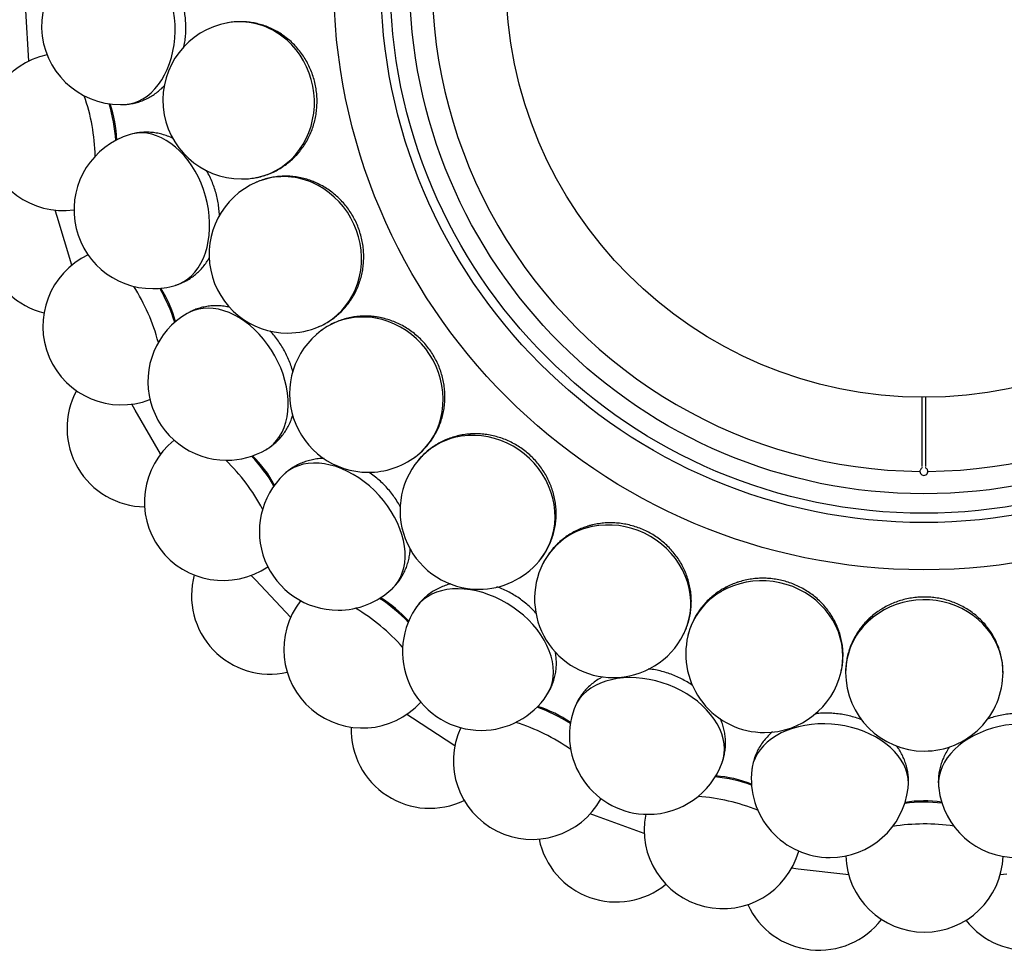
# Model space of a CAD drawing. Extents: x 0 to 297, y 0 to 420.
# Tile 3 of 24: x 48 to 98, y 76 to 123. Entities that reach past the tile are written whole.
import ezdxf

# ---------------------------------------------------------------- set-up
doc = ezdxf.new("R2010")
doc.units = 0
doc.linetypes.add('SLD-SOLIDO', pattern=[0])
doc.layers.get('0').update_dxf_attribs({"linetype": 'CONTINUOUS'})

msp = doc.modelspace()

# ---------------------------------------------------------------- linework, layer by layer
at = {"color": 1, "linetype": 'SLD-SOLIDO'}
for p, q in [((48.301, 120.936), (48.152, 123.512)), ((49.743, 113.03), (49.645, 113.358)), ((50.482, 110.557), (49.743, 113.03)), ((53.708, 103.197), (53.537, 103.494)), ((54.997, 100.962), (53.708, 103.197)), ((59.834, 94.544), (59.6, 94.793)), ((61.604, 92.666), (59.834, 94.544)), ((67.791, 87.537), (67.505, 87.725)), ((69.946, 86.118), (67.791, 87.537)), ((77.149, 82.553), (76.827, 82.671)), ((79.573, 81.669), (77.149, 82.553)), ((87.404, 79.862), (87.064, 79.902)), ((89.966, 79.561), (87.404, 79.862)), ((98.003, 79.609), (97.663, 79.569))]:
    msp.add_line(p, q, dxfattribs=at)
at = {"color": 7, "linetype": 'SLD-SOLIDO'}
for p, q in [((58.412, 122.88), (58.396, 122.877)), ((61.485, 122.04), (61.294, 122.191)), ((59.872, 114.781), (59.857, 114.774)), ((63.056, 114.672), (62.835, 114.776)), ((66.284, 107.865), (66.045, 107.915)), ((63.161, 107.237), (63.148, 107.227)), ((93.688, 103.843), (93.688, 100.332)), ((93.888, 100.332), (93.888, 103.843)), ((70.994, 101.986), (70.75, 101.98)), ((68.1, 100.654), (68.09, 100.642)), ((76.934, 97.352), (76.698, 97.29)), ((74.425, 95.389), (74.418, 95.374)), ((83.781, 94.213), (83.566, 94.097)), ((84.341, 94.445), (84.292, 94.428)), ((91.169, 92.737), (90.986, 92.575)), ((81.793, 91.724), (81.789, 91.708)), ((89.808, 89.857), (89.808, 89.84))]:
    msp.add_line(p, q, dxfattribs=at)
at = {"color": 1, "linetype": 'SLD-SOLIDO', "flags": 128}
for points in [[(53.179, 118.728), (53.413, 118.756), (53.647, 118.813), (53.876, 118.9), (54.098, 119.014), (54.312, 119.157), (54.515, 119.325), (54.707, 119.519), (54.886, 119.736), (55.051, 119.975), (55.2, 120.235), (55.332, 120.513), (55.447, 120.808), (55.543, 121.117), (55.62, 121.437), (55.678, 121.767), (55.715, 122.105), (55.731, 122.446), (55.727, 122.79), (55.703, 123.133), (55.658, 123.473), (55.593, 123.808), (55.508, 124.135), (55.404, 124.451), (55.283, 124.754), (55.144, 125.042), (54.988, 125.314), (54.818, 125.565), (54.634, 125.796), (54.437, 126.004), (54.229, 126.188), (54.012, 126.346), (53.787, 126.478), (53.556, 126.581), (53.32, 126.656), (53.081, 126.702), (52.842, 126.718), (52.718, 126.715)], [(59.806, 115.002), (59.955, 115.032), (60.261, 115.115), (60.56, 115.227), (60.848, 115.367), (61.122, 115.533), (61.382, 115.724), (61.625, 115.939), (61.85, 116.176), (62.054, 116.434), (62.236, 116.71), (62.396, 117.003), (62.53, 117.31), (62.64, 117.629), (62.723, 117.958), (62.78, 118.294), (62.81, 118.635), (62.812, 118.978), (62.786, 119.321), (62.734, 119.661), (62.654, 119.996), (62.549, 120.323), (62.417, 120.64), (62.262, 120.944), (62.083, 121.233), (61.882, 121.506), (61.66, 121.759), (61.42, 121.992), (61.162, 122.201)], [(55.738, 109.534), (55.959, 109.615), (56.173, 109.725), (56.376, 109.862), (56.566, 110.025), (56.741, 110.212), (56.9, 110.423), (57.043, 110.656), (57.167, 110.909), (57.271, 111.18), (57.357, 111.467), (57.421, 111.768), (57.465, 112.081), (57.487, 112.404), (57.488, 112.733), (57.468, 113.068), (57.426, 113.404), (57.364, 113.741), (57.28, 114.074), (57.177, 114.403), (57.055, 114.723), (56.915, 115.034), (56.757, 115.332), (56.583, 115.616), (56.395, 115.883), (56.193, 116.131), (55.979, 116.359), (55.755, 116.565), (55.523, 116.747), (55.284, 116.905), (55.039, 117.035), (54.791, 117.139), (54.542, 117.215), (54.293, 117.262), (54.046, 117.281), (53.804, 117.27), (53.567, 117.231), (53.448, 117.2)], [(63.045, 107.437), (63.183, 107.5), (63.462, 107.652), (63.727, 107.83), (63.975, 108.032), (64.204, 108.257), (64.413, 108.503), (64.6, 108.768), (64.763, 109.051), (64.903, 109.348), (65.016, 109.659), (65.104, 109.981), (65.164, 110.311), (65.197, 110.647), (65.202, 110.986), (65.18, 111.326), (65.13, 111.665), (65.053, 111.999), (64.949, 112.327), (64.819, 112.646), (64.665, 112.953), (64.487, 113.247), (64.286, 113.525), (64.065, 113.785), (63.824, 114.025), (63.565, 114.244), (63.291, 114.439), (63.004, 114.61), (62.705, 114.755)], [(60.347, 101.178), (60.544, 101.308), (60.727, 101.464), (60.893, 101.644), (61.04, 101.847), (61.168, 102.069), (61.274, 102.311), (61.359, 102.571), (61.421, 102.845), (61.461, 103.133), (61.477, 103.432), (61.471, 103.74), (61.441, 104.055), (61.388, 104.374), (61.313, 104.695), (61.216, 105.016), (61.098, 105.334), (60.96, 105.646), (60.802, 105.952), (60.626, 106.247), (60.433, 106.531), (60.224, 106.801), (60.002, 107.055), (59.768, 107.291), (59.523, 107.507), (59.269, 107.703), (59.009, 107.875), (58.743, 108.024), (58.475, 108.147), (58.206, 108.245), (57.938, 108.316), (57.673, 108.36), (57.413, 108.376), (57.16, 108.365), (56.915, 108.326), (56.682, 108.26), (56.46, 108.167), (56.351, 108.109)], [(67.942, 100.822), (68.061, 100.916), (68.298, 101.128), (68.515, 101.362), (68.709, 101.616), (68.88, 101.888), (69.027, 102.175), (69.147, 102.476), (69.241, 102.789), (69.308, 103.111), (69.347, 103.44), (69.358, 103.773), (69.341, 104.108), (69.295, 104.442), (69.222, 104.773), (69.122, 105.099), (68.995, 105.417), (68.843, 105.725), (68.667, 106.02), (68.467, 106.3), (68.246, 106.564), (68.005, 106.809), (67.745, 107.033), (67.47, 107.235), (67.18, 107.413), (66.878, 107.566), (66.566, 107.693), (66.247, 107.793), (65.923, 107.865)], [(74.232, 95.516), (74.327, 95.634), (74.508, 95.895), (74.665, 96.173), (74.795, 96.465), (74.899, 96.769), (74.975, 97.082), (75.023, 97.403), (75.043, 97.729), (75.034, 98.058), (74.996, 98.387), (74.93, 98.713), (74.835, 99.035), (74.714, 99.35), (74.567, 99.656), (74.394, 99.949), (74.197, 100.23), (73.978, 100.494), (73.738, 100.74), (73.48, 100.967), (73.204, 101.172), (72.912, 101.355), (72.608, 101.513), (72.294, 101.646), (71.971, 101.753), (71.642, 101.832), (71.309, 101.884), (70.975, 101.908), (70.643, 101.903)], [(66.76, 94.111), (66.921, 94.282), (67.064, 94.477), (67.184, 94.69), (67.28, 94.921), (67.353, 95.167), (67.4, 95.427), (67.423, 95.699), (67.42, 95.98), (67.392, 96.269), (67.34, 96.564), (67.262, 96.862), (67.161, 97.162), (67.036, 97.46), (66.889, 97.755), (66.721, 98.045), (66.532, 98.327), (66.325, 98.599), (66.101, 98.86), (65.862, 99.107), (65.609, 99.339), (65.344, 99.553), (65.069, 99.749), (64.786, 99.925), (64.498, 100.079), (64.206, 100.21), (63.913, 100.318), (63.621, 100.402), (63.331, 100.46), (63.047, 100.493), (62.769, 100.5), (62.501, 100.482), (62.245, 100.438), (62.001, 100.368), (61.772, 100.274), (61.56, 100.156), (61.366, 100.014), (61.274, 99.933)], [(81.576, 91.803), (81.641, 91.94), (81.757, 92.236), (81.846, 92.542), (81.906, 92.856), (81.937, 93.176), (81.938, 93.498), (81.911, 93.822), (81.855, 94.143), (81.77, 94.461), (81.657, 94.772), (81.518, 95.075), (81.352, 95.366), (81.161, 95.645), (80.947, 95.908), (80.711, 96.154), (80.455, 96.382), (80.181, 96.588), (79.891, 96.773), (79.587, 96.934), (79.271, 97.07), (78.946, 97.18), (78.613, 97.264), (78.276, 97.321), (77.937, 97.35), (77.599, 97.352), (77.263, 97.325), (76.933, 97.271), (76.611, 97.19)], [(74.63, 88.712), (74.747, 88.916), (74.841, 89.139), (74.908, 89.374), (74.949, 89.621), (74.963, 89.877), (74.949, 90.141), (74.908, 90.41), (74.841, 90.684), (74.747, 90.959), (74.628, 91.233), (74.484, 91.506), (74.316, 91.774), (74.126, 92.035), (73.915, 92.288), (73.684, 92.531), (73.436, 92.762), (73.172, 92.98), (72.893, 93.182), (72.603, 93.367), (72.304, 93.534), (71.996, 93.682), (71.684, 93.809), (71.368, 93.915), (71.052, 93.998), (70.738, 94.059), (70.428, 94.096), (70.124, 94.11), (69.829, 94.1), (69.545, 94.066), (69.273, 94.01), (69.017, 93.93), (68.777, 93.828), (68.556, 93.704), (68.355, 93.559), (68.176, 93.395), (68.02, 93.213), (67.948, 93.112)], [(89.579, 89.883), (89.61, 90.032), (89.655, 90.347), (89.67, 90.665), (89.656, 90.984), (89.613, 91.303), (89.54, 91.617), (89.439, 91.925), (89.31, 92.225), (89.154, 92.515), (88.973, 92.792), (88.767, 93.054), (88.539, 93.299), (88.289, 93.526), (88.02, 93.733), (87.734, 93.918), (87.432, 94.08), (87.118, 94.218), (86.793, 94.331), (86.46, 94.417), (86.121, 94.477), (85.779, 94.509), (85.436, 94.514), (85.095, 94.492), (84.759, 94.442), (84.429, 94.366), (84.109, 94.262), (83.8, 94.134), (83.505, 93.981)], [(97.808, 89.861), (97.805, 90.013), (97.776, 90.33), (97.717, 90.643), (97.63, 90.951), (97.514, 91.25), (97.371, 91.539), (97.201, 91.816), (97.007, 92.078), (96.788, 92.324), (96.548, 92.552), (96.287, 92.759), (96.008, 92.945), (95.713, 93.109), (95.404, 93.248), (95.082, 93.362), (94.752, 93.45), (94.414, 93.512), (94.072, 93.546), (93.728, 93.554), (93.384, 93.534), (93.044, 93.486), (92.709, 93.412), (92.383, 93.312), (92.067, 93.186), (91.764, 93.035), (91.476, 92.861), (91.205, 92.665), (90.954, 92.447)], [(83.532, 85.274), (83.599, 85.5), (83.639, 85.738), (83.651, 85.982), (83.634, 86.232), (83.588, 86.484), (83.514, 86.738), (83.412, 86.991), (83.283, 87.241), (83.129, 87.487), (82.949, 87.727), (82.746, 87.959), (82.521, 88.181), (82.276, 88.391), (82.012, 88.589), (81.731, 88.772), (81.436, 88.94), (81.129, 89.091), (80.812, 89.223), (80.487, 89.336), (80.157, 89.43), (79.824, 89.503), (79.49, 89.554), (79.159, 89.584), (78.832, 89.593), (78.513, 89.579), (78.202, 89.544), (77.903, 89.487), (77.618, 89.41), (77.349, 89.311), (77.098, 89.193), (76.867, 89.057), (76.657, 88.902), (76.471, 88.731), (76.309, 88.544), (76.172, 88.343), (76.062, 88.129), (76.016, 88.015)], [(92.988, 83.982), (93.001, 84.217), (92.985, 84.458), (92.94, 84.698), (92.865, 84.937), (92.763, 85.172), (92.632, 85.402), (92.475, 85.625), (92.292, 85.839), (92.084, 86.042), (91.855, 86.234), (91.604, 86.413), (91.333, 86.577), (91.046, 86.725), (90.744, 86.857), (90.429, 86.971), (90.103, 87.066), (89.769, 87.141), (89.43, 87.197), (89.088, 87.232), (88.745, 87.247), (88.404, 87.241), (88.068, 87.215), (87.738, 87.167), (87.419, 87.1), (87.11, 87.013), (86.817, 86.908), (86.539, 86.783), (86.28, 86.642), (86.04, 86.485), (85.823, 86.312), (85.63, 86.125), (85.462, 85.927), (85.319, 85.717), (85.205, 85.498), (85.118, 85.271), (85.061, 85.038), (85.042, 84.915)], [(102.486, 84.905), (102.445, 85.137), (102.374, 85.368), (102.274, 85.591), (102.147, 85.806), (101.993, 86.011), (101.813, 86.205), (101.608, 86.385), (101.381, 86.551), (101.132, 86.702), (100.864, 86.835), (100.579, 86.951), (100.278, 87.049), (99.964, 87.127), (99.64, 87.185), (99.307, 87.223), (98.968, 87.241), (98.626, 87.237), (98.283, 87.213), (97.942, 87.169), (97.605, 87.104), (97.275, 87.02), (96.953, 86.916), (96.644, 86.794), (96.348, 86.655), (96.068, 86.499), (95.807, 86.329), (95.565, 86.144), (95.345, 85.947), (95.149, 85.738), (94.978, 85.52), (94.833, 85.294), (94.715, 85.062), (94.625, 84.825), (94.564, 84.585), (94.532, 84.344), (94.529, 84.104), (94.54, 83.981)]]:
    msp.add_lwpolyline(points, dxfattribs=at)
at = {"color": 7, "linetype": 'SLD-SOLIDO'}
for radius in [30, 27.6, 21.233]:
    msp.add_circle((93.788, 125.076), radius, dxfattribs=at)
at = {"color": 1, "linetype": 'SLD-SOLIDO'}
for radius in [27.128, 26.139]:
    msp.add_circle((93.788, 125.076), radius, dxfattribs=at)
for centre, radius, start, end in [((93.788, 125.076), 25, 150.4584, 269.5416), ((93.788, 125.076), 25, 270.4584, 29.5416), ((59.007, 119.377), 3.552, 52.6532, 99.6464), ((41.473, 115.819), 10.207, 1.6065, 19.1407), ((44.657, 116.383), 8.08, 3.679, 17.1272), ((61.259, 111.51), 3.552, 65.9865, 112.9798), ((45.018, 104.004), 10.207, 14.9399, 32.474), ((47.986, 105.287), 8.08, 17.0124, 30.4605), ((65.265, 104.374), 3.552, 79.3198, 126.3131), ((70.808, 98.354), 3.552, 92.6532, 139.6464), ((51.192, 93.325), 10.207, 28.2732, 45.8074), ((53.784, 95.258), 8.08, 30.3457, 43.7939), ((77.59, 93.775), 3.552, 105.9865, 152.9798), ((61.739, 86.836), 8.08, 43.679, 57.1272), ((85.245, 90.883), 3.552, 119.3198, 166.3131), ((59.663, 84.358), 10.207, 41.6065, 59.1407), ((93.361, 89.835), 3.552, 132.6532, 179.6464), ((71.422, 80.476), 8.08, 57.0124, 70.4605), ((69.973, 77.586), 10.207, 54.9399, 72.474), ((82.31, 76.52), 8.08, 70.3457, 83.7939), ((81.567, 73.374), 10.207, 68.2732, 85.8074), ((93.817, 75.182), 8.08, 83.679, 97.1272), ((93.82, 71.949), 10.207, 81.6065, 99.1407)]:
    msp.add_arc(centre, radius, start, end, dxfattribs=at)
at = {"color": 7, "linetype": 'SLD-SOLIDO'}
for centre, radius, start, end in [((52.949, 122.722), 4, 93.3, 270), ((59.109, 118.941), 4, 100.0333, 270), ((50.048, 117.337), 4, 101.8217, 277.8301), ((46.629, 116.733), 6.142, 1.8116, 19.2261), ((52.949, 122.722), 4, 270, 273.3), ((54.593, 113.367), 4, 106.6333, 270), ((50.048, 112.009), 4, 138.2405, 255.8229), ((61.459, 111.109), 4, 113.3667, 270), ((59.109, 118.941), 4, 270, 280.0333), ((53.011, 107.459), 4, 115.155, 291.1634), ((54.593, 113.367), 4, 270, 286.6333), ((49.825, 106.082), 6.142, 15.145, 32.5594), ((58.349, 104.643), 4, 119.9667, 270), ((61.459, 111.109), 4, 270, 293.3667), ((65.551, 104.03), 4, 126.7, 270), ((54.24, 102.274), 4, 151.5738, 269.1562), ((58.173, 98.53), 4, 128.4884, 304.4968), ((58.349, 104.643), 4, 270, 299.9667), ((55.39, 96.456), 6.142, 28.4783, 45.8927), ((65.551, 104.03), 4, 270, 306.7), ((71.166, 98.085), 4, 140.0333, 270), ((64.017, 97.022), 4, 133.3, 270), ((93.788, 100.076), 0.2, 179.7708, 0.2292), ((71.166, 98.085), 4, 270, 320.0333), ((78, 93.596), 4, 153.3667, 270), ((60.565, 93.769), 4, 164.9071, 282.4896), ((64.017, 97.022), 4, 270, 313.3), ((63.026, 88.372), 6.142, 41.8116, 59.2261), ((65.255, 91.032), 4, 141.8217, 317.8301), ((71.289, 90.912), 4, 146.6333, 270), ((78, 93.596), 4, 270, 333.3667), ((85.686, 90.804), 4, 166.7, 270), ((85.686, 90.804), 4, 270, 346.7), ((93.808, 89.859), 4, 180.0333, 270), ((93.808, 89.859), 4, 270, 0.0333), ((71.289, 90.912), 4, 270, 326.6333), ((72.319, 82.267), 6.142, 55.145, 72.5594), ((79.774, 86.645), 4, 159.9667, 270), ((68.68, 86.951), 4, 178.2405, 295.8229), ((73.875, 85.37), 4, 155.155, 331.1634), ((79.774, 86.645), 4, 270, 339.9667), ((82.77, 78.47), 6.142, 68.4783, 85.8927), ((89.015, 84.449), 4, 173.3, 270), ((89.015, 84.449), 4, 270, 353.3), ((98.513, 84.443), 4, 186.6333, 270), ((93.816, 77.186), 6.142, 81.8116, 99.2261), ((83.569, 81.848), 4, 168.4884, 344.4968), ((78.149, 82.188), 4, 191.5738, 309.1562), ((93.814, 80.657), 4, 181.8217, 357.8301), ((99.061, 79.732), 4, 218.2405, 335.8229), ((88.462, 79.738), 4, 204.9071, 322.4896)]:
    msp.add_arc(centre, radius, start, end, dxfattribs=at)
for points, knots in [([(56.18, 121.649), (56.181, 121.654), (56.208, 121.764), (56.24, 121.986), (56.274, 122.311), (56.283, 122.639), (56.271, 122.969), (56.238, 123.298), (56.181, 123.623), (56.125, 123.872), (56.08, 124.01), (56.069, 124.044)], [0, 0, 0, 0, 0.007207, 0.142071, 0.277126, 0.412332, 0.547719, 0.683361, 0.819332, 0.955717, 1, 1, 1, 1]), ([(61.315, 122.177), (61.254, 122.22), (61.107, 122.327), (60.86, 122.474), (60.574, 122.616), (60.279, 122.732), (59.977, 122.824), (59.669, 122.889), (59.358, 122.928), (59.045, 122.941), (58.734, 122.925), (58.516, 122.902), (58.405, 122.877), (58.395, 122.875)], [0, 0, 0, 0, 0.072337, 0.175217, 0.277944, 0.380401, 0.482586, 0.584503, 0.686168, 0.787606, 0.888846, 0.989929, 1, 1, 1, 1]), ([(59.803, 115.004), (59.841, 115.01), (59.981, 115.032), (60.218, 115.096), (60.513, 115.196), (60.797, 115.323), (61.07, 115.472), (61.331, 115.644), (61.576, 115.837), (61.806, 116.051), (62.018, 116.283), (62.211, 116.533), (62.384, 116.799), (62.536, 117.08), (62.665, 117.372), (62.772, 117.676), (62.854, 117.987), (62.911, 118.306), (62.943, 118.629), (62.95, 118.955), (62.932, 119.28), (62.888, 119.604), (62.819, 119.924), (62.725, 120.237), (62.607, 120.542), (62.465, 120.837), (62.301, 121.119), (62.115, 121.386), (61.909, 121.637), (61.684, 121.87), (61.484, 122.048), (61.357, 122.145), (61.315, 122.177)], [0, 0, 0, 0, 0.012593, 0.046667, 0.080719, 0.114768, 0.148828, 0.182916, 0.217048, 0.251235, 0.285489, 0.319818, 0.354228, 0.388722, 0.423301, 0.457963, 0.492704, 0.52752, 0.562403, 0.597346, 0.632341, 0.66738, 0.702452, 0.737547, 0.772653, 0.807759, 0.842853, 0.877925, 0.912961, 0.94795, 0.98288, 1, 1, 1, 1]), ([(53.179, 118.731), (53.231, 118.734), (53.375, 118.741), (53.606, 118.782), (53.871, 118.85), (54.127, 118.943), (54.375, 119.06), (54.613, 119.2), (54.839, 119.363), (55.035, 119.528), (55.148, 119.646), (55.196, 119.696)], [0, 0, 0, 0, 0.068768, 0.188309, 0.307491, 0.426661, 0.546169, 0.666358, 0.78756, 0.910071, 1, 1, 1, 1]), ([(55.627, 116.999), (55.605, 117.011), (55.492, 117.07), (55.28, 117.15), (54.995, 117.236), (54.707, 117.292), (54.42, 117.321), (54.136, 117.321), (53.857, 117.293), (53.627, 117.252), (53.494, 117.21), (53.449, 117.196)], [0, 0, 0, 0, 0.034055, 0.16885, 0.301571, 0.432184, 0.560786, 0.687565, 0.812774, 0.936703, 1, 1, 1, 1]), ([(57.984, 113.062), (57.984, 113.07), (57.985, 113.185), (57.965, 113.41), (57.922, 113.734), (57.856, 114.056), (57.769, 114.374), (57.661, 114.686), (57.53, 114.989), (57.419, 115.217), (57.346, 115.338), (57.329, 115.366)], [0, 0, 0, 0, 0.009559, 0.144579, 0.27979, 0.415153, 0.550696, 0.686495, 0.822624, 0.959167, 1, 1, 1, 1]), ([(62.859, 114.766), (62.79, 114.795), (62.622, 114.864), (62.347, 114.951), (62.037, 115.023), (61.723, 115.068), (61.408, 115.087), (61.093, 115.079), (60.781, 115.045), (60.474, 114.986), (60.175, 114.899), (59.968, 114.826), (59.866, 114.777), (59.856, 114.772)], [0, 0, 0, 0, 0.072337, 0.175217, 0.277944, 0.380401, 0.482586, 0.584503, 0.686168, 0.787606, 0.888846, 0.989929, 1, 1, 1, 1]), ([(63.042, 107.439), (63.077, 107.453), (63.209, 107.506), (63.425, 107.624), (63.688, 107.789), (63.936, 107.977), (64.167, 108.186), (64.381, 108.413), (64.575, 108.658), (64.75, 108.919), (64.902, 109.194), (65.033, 109.482), (65.14, 109.78), (65.223, 110.088), (65.281, 110.403), (65.314, 110.722), (65.322, 111.045), (65.305, 111.368), (65.262, 111.69), (65.193, 112.008), (65.1, 112.321), (64.983, 112.626), (64.842, 112.921), (64.678, 113.204), (64.493, 113.474), (64.287, 113.727), (64.062, 113.964), (63.82, 114.181), (63.562, 114.378), (63.289, 114.553), (63.053, 114.679), (62.907, 114.745), (62.859, 114.766)], [0, 0, 0, 0, 0.0125934, 0.0466667, 0.0807195, 0.1147677, 0.148828, 0.1829164, 0.2170477, 0.2512349, 0.2854889, 0.319818, 0.354228, 0.3887222, 0.423301, 0.457963, 0.4927044, 0.5275199, 0.562403, 0.5973462, 0.6323413, 0.6673796, 0.7024519, 0.7375469, 0.7726528, 0.8077587, 0.8428534, 0.877925, 0.9129612, 0.9479501, 0.9828799, 1, 1, 1, 1]), ([(55.737, 109.537), (55.787, 109.552), (55.925, 109.592), (56.141, 109.685), (56.383, 109.812), (56.611, 109.962), (56.825, 110.133), (57.024, 110.324), (57.207, 110.535), (57.356, 110.736), (57.436, 110.873), (57.468, 110.928)], [0, 0, 0, 0, 0.0692485, 0.1896234, 0.3096376, 0.4296399, 0.5499818, 0.6710104, 0.7930578, 0.9164246, 1, 1, 1, 1]), ([(58.5, 108.421), (58.481, 108.426), (58.364, 108.455), (58.146, 108.483), (57.849, 108.502), (57.556, 108.49), (57.27, 108.451), (56.993, 108.386), (56.728, 108.295), (56.514, 108.201), (56.394, 108.13), (56.353, 108.106)], [0, 0, 0, 0, 0.025566, 0.161545, 0.295433, 0.427194, 0.556926, 0.684819, 0.811129, 0.936147, 1, 1, 1, 1]), ([(66.07, 107.911), (65.996, 107.923), (65.817, 107.952), (65.53, 107.973), (65.211, 107.971), (64.896, 107.943), (64.584, 107.889), (64.28, 107.809), (63.984, 107.704), (63.699, 107.575), (63.428, 107.421), (63.244, 107.304), (63.155, 107.232), (63.147, 107.225)], [0, 0, 0, 0, 0.072337, 0.175217, 0.277944, 0.380401, 0.482586, 0.584503, 0.686168, 0.787606, 0.888846, 0.989929, 1, 1, 1, 1]), ([(67.938, 100.824), (67.969, 100.846), (68.085, 100.928), (68.268, 101.092), (68.486, 101.313), (68.684, 101.554), (68.861, 101.81), (69.016, 102.08), (69.149, 102.364), (69.259, 102.658), (69.344, 102.961), (69.404, 103.271), (69.439, 103.586), (69.449, 103.905), (69.433, 104.224), (69.392, 104.543), (69.325, 104.858), (69.234, 105.169), (69.118, 105.472), (68.978, 105.766), (68.815, 106.049), (68.631, 106.318), (68.425, 106.573), (68.201, 106.811), (67.958, 107.03), (67.699, 107.23), (67.426, 107.408), (67.14, 107.564), (66.843, 107.696), (66.538, 107.803), (66.279, 107.872), (66.122, 107.902), (66.07, 107.911)], [0, 0, 0, 0, 0.0125934, 0.0466667, 0.0807195, 0.1147677, 0.148828, 0.1829164, 0.2170477, 0.2512349, 0.2854889, 0.319818, 0.354228, 0.3887222, 0.423301, 0.457963, 0.4927044, 0.5275199, 0.562403, 0.5973462, 0.6323413, 0.6673796, 0.7024519, 0.7375469, 0.7726528, 0.8077587, 0.8428534, 0.877925, 0.9129612, 0.9479501, 0.9828799, 1, 1, 1, 1]), ([(61.714, 105.152), (61.684, 105.256), (61.623, 105.463), (61.504, 105.768), (61.366, 106.067), (61.208, 106.356), (61.03, 106.635), (60.834, 106.9), (60.67, 107.099), (60.567, 107.204), (60.54, 107.23)], [0, 0, 0, 0, 0.1354145, 0.2710774, 0.4068928, 0.54289, 0.6791434, 0.8157274, 0.9527269, 1, 1, 1, 1]), ([(60.346, 101.181), (60.391, 101.207), (60.516, 101.278), (60.705, 101.418), (60.911, 101.597), (61.098, 101.796), (61.267, 102.012), (61.417, 102.244), (61.546, 102.491), (61.646, 102.724), (61.694, 102.878), (61.713, 102.942)], [0, 0, 0, 0, 0.068974, 0.188872, 0.30841, 0.427937, 0.547802, 0.668351, 0.789915, 0.912793, 1, 1, 1, 1]), ([(70.776, 101.982), (70.701, 101.976), (70.52, 101.963), (70.236, 101.917), (69.926, 101.842), (69.625, 101.742), (69.335, 101.617), (69.057, 101.469), (68.794, 101.299), (68.546, 101.108), (68.318, 100.896), (68.166, 100.739), (68.096, 100.648), (68.09, 100.64)], [0, 0, 0, 0, 0.072337, 0.175217, 0.277944, 0.380401, 0.482586, 0.584503, 0.686168, 0.787606, 0.888846, 0.989929, 1, 1, 1, 1]), ([(74.228, 95.516), (74.253, 95.545), (74.347, 95.651), (74.487, 95.853), (74.648, 96.119), (74.785, 96.398), (74.898, 96.689), (74.987, 96.988), (75.051, 97.294), (75.09, 97.605), (75.103, 97.92), (75.09, 98.235), (75.052, 98.55), (74.988, 98.862), (74.899, 99.17), (74.785, 99.47), (74.647, 99.762), (74.487, 100.043), (74.304, 100.311), (74.1, 100.565), (73.876, 100.803), (73.635, 101.022), (73.376, 101.223), (73.103, 101.403), (72.816, 101.56), (72.518, 101.695), (72.211, 101.805), (71.897, 101.891), (71.578, 101.951), (71.256, 101.984), (70.988, 101.991), (70.828, 101.984), (70.776, 101.982)], [0, 0, 0, 0, 0.012593, 0.046667, 0.080719, 0.114768, 0.148828, 0.182916, 0.217048, 0.251235, 0.285489, 0.319818, 0.354228, 0.388722, 0.423301, 0.457963, 0.492704, 0.52752, 0.562403, 0.597346, 0.632341, 0.66738, 0.702452, 0.737547, 0.772653, 0.807759, 0.842853, 0.877925, 0.912961, 0.94795, 0.98288, 1, 1, 1, 1]), ([(63.31, 100.732), (63.285, 100.733), (63.158, 100.735), (62.933, 100.711), (62.64, 100.66), (62.357, 100.581), (62.088, 100.478), (61.834, 100.351), (61.597, 100.2), (61.41, 100.06), (61.31, 99.963), (61.276, 99.931)], [0, 0, 0, 0, 0.033328, 0.168225, 0.301045, 0.431757, 0.560455, 0.68733, 0.812633, 0.936656, 1, 1, 1, 1]), ([(93.715, 100.261), (93.71, 100.259), (93.683, 100.252), (93.643, 100.219), (93.604, 100.164), (93.589, 100.113), (93.588, 100.084), (93.588, 100.077)], [0, 0, 0, 0, 0.067444, 0.349821, 0.632222, 0.914622, 1, 1, 1, 1]), ([(93.988, 100.077), (93.985, 100.099), (93.981, 100.144), (93.946, 100.203), (93.904, 100.244), (93.871, 100.256), (93.859, 100.26)], [0, 0, 0, 0, 0.278898, 0.561277, 0.843673, 1, 1, 1, 1]), ([(67.184, 98.273), (67.18, 98.279), (67.129, 98.382), (67.011, 98.573), (66.828, 98.844), (66.624, 99.102), (66.403, 99.347), (66.166, 99.577), (65.914, 99.79), (65.715, 99.942), (65.597, 100.015), (65.572, 100.031)], [0, 0, 0, 0, 0.009212, 0.14477, 0.28052, 0.416422, 0.552506, 0.688847, 0.825518, 0.962605, 1, 1, 1, 1]), ([(76.722, 97.298), (76.651, 97.275), (76.478, 97.22), (76.212, 97.11), (75.928, 96.966), (75.658, 96.799), (75.404, 96.611), (75.168, 96.403), (74.951, 96.176), (74.754, 95.933), (74.581, 95.674), (74.469, 95.486), (74.422, 95.382), (74.418, 95.372)], [0, 0, 0, 0, 0.072337, 0.175217, 0.277944, 0.380401, 0.482586, 0.584503, 0.686168, 0.787606, 0.888846, 0.989929, 1, 1, 1, 1]), ([(81.572, 91.802), (81.59, 91.836), (81.656, 91.961), (81.747, 92.19), (81.842, 92.486), (81.911, 92.789), (81.954, 93.098), (81.972, 93.409), (81.963, 93.722), (81.929, 94.034), (81.869, 94.343), (81.784, 94.647), (81.674, 94.944), (81.54, 95.233), (81.382, 95.512), (81.202, 95.778), (81.001, 96.03), (80.78, 96.266), (80.54, 96.485), (80.283, 96.685), (80.011, 96.865), (79.725, 97.023), (79.427, 97.159), (79.12, 97.27), (78.805, 97.358), (78.484, 97.42), (78.16, 97.457), (77.834, 97.467), (77.51, 97.452), (77.189, 97.411), (76.926, 97.356), (76.773, 97.312), (76.722, 97.298)], [0, 0, 0, 0, 0.0125934, 0.0466667, 0.0807195, 0.1147677, 0.148828, 0.1829164, 0.2170477, 0.2512349, 0.2854889, 0.319818, 0.354228, 0.3887222, 0.423301, 0.457963, 0.4927044, 0.5275199, 0.562403, 0.5973462, 0.6323413, 0.6673796, 0.7024519, 0.7375469, 0.7726528, 0.8077587, 0.8428534, 0.877925, 0.9129612, 0.9479501, 0.9828799, 1, 1, 1, 1]), ([(66.758, 94.113), (66.796, 94.149), (66.902, 94.246), (67.053, 94.426), (67.212, 94.648), (67.348, 94.885), (67.463, 95.134), (67.555, 95.394), (67.624, 95.664), (67.668, 95.916), (67.678, 96.079), (67.683, 96.148)], [0, 0, 0, 0, 0.0688, 0.188396, 0.307633, 0.426858, 0.546421, 0.666665, 0.787923, 0.910491, 1, 1, 1, 1]), ([(89.575, 89.882), (89.585, 89.919), (89.62, 90.056), (89.655, 90.3), (89.68, 90.609), (89.677, 90.92), (89.648, 91.231), (89.593, 91.538), (89.513, 91.84), (89.408, 92.136), (89.278, 92.422), (89.125, 92.699), (88.949, 92.963), (88.752, 93.213), (88.535, 93.448), (88.298, 93.665), (88.044, 93.864), (87.775, 94.043), (87.491, 94.201), (87.195, 94.336), (86.888, 94.448), (86.574, 94.536), (86.253, 94.599), (85.928, 94.637), (85.601, 94.65), (85.274, 94.636), (84.95, 94.597), (84.631, 94.532), (84.319, 94.443), (84.016, 94.328), (83.774, 94.214), (83.634, 94.136), (83.588, 94.111)], [0, 0, 0, 0, 0.012593, 0.046667, 0.080719, 0.114768, 0.148828, 0.182916, 0.217048, 0.251235, 0.285489, 0.319818, 0.354228, 0.388722, 0.423301, 0.457963, 0.492704, 0.52752, 0.562403, 0.597346, 0.632341, 0.66738, 0.702452, 0.737547, 0.772653, 0.807759, 0.842853, 0.877925, 0.912961, 0.94795, 0.98288, 1, 1, 1, 1]), ([(69.744, 94.359), (69.72, 94.354), (69.597, 94.327), (69.384, 94.252), (69.11, 94.135), (68.854, 93.993), (68.616, 93.83), (68.398, 93.648), (68.202, 93.447), (68.052, 93.268), (67.977, 93.15), (67.951, 93.111)], [0, 0, 0, 0, 0.032846, 0.16781, 0.300696, 0.431473, 0.560236, 0.687174, 0.81254, 0.936624, 1, 1, 1, 1]), ([(74.081, 92.862), (74.076, 92.867), (74.004, 92.954), (73.845, 93.113), (73.604, 93.334), (73.346, 93.538), (73.075, 93.725), (72.791, 93.895), (72.497, 94.043), (72.261, 94.148), (72.123, 94.195), (72.088, 94.207)], [0, 0, 0, 0, 0.008069, 0.142541, 0.277203, 0.412016, 0.54701, 0.682258, 0.817834, 0.953823, 1, 1, 1, 1]), ([(83.588, 94.111), (83.524, 94.072), (83.368, 93.979), (83.135, 93.811), (82.892, 93.605), (82.668, 93.38), (82.464, 93.138), (82.283, 92.881), (82.124, 92.611), (81.988, 92.329), (81.879, 92.037), (81.814, 91.828), (81.792, 91.716), (81.79, 91.706)], [0, 0, 0, 0, 0.072337, 0.175217, 0.277944, 0.380401, 0.482586, 0.584503, 0.686168, 0.787606, 0.888846, 0.989929, 1, 1, 1, 1]), ([(97.805, 89.859), (97.806, 89.897), (97.809, 90.039), (97.787, 90.284), (97.739, 90.591), (97.664, 90.893), (97.565, 91.188), (97.441, 91.474), (97.293, 91.75), (97.122, 92.013), (96.93, 92.263), (96.718, 92.496), (96.486, 92.713), (96.236, 92.911), (95.97, 93.089), (95.69, 93.246), (95.397, 93.381), (95.093, 93.493), (94.781, 93.581), (94.462, 93.644), (94.138, 93.683), (93.811, 93.696), (93.484, 93.683), (93.159, 93.645), (92.838, 93.582), (92.524, 93.493), (92.218, 93.381), (91.922, 93.244), (91.639, 93.085), (91.371, 92.904), (91.161, 92.737), (91.043, 92.629), (91.004, 92.593)], [0, 0, 0, 0, 0.0125934, 0.0466667, 0.0807195, 0.1147677, 0.148828, 0.1829164, 0.2170477, 0.2512349, 0.2854889, 0.319818, 0.354228, 0.3887222, 0.423301, 0.457963, 0.4927044, 0.5275199, 0.562403, 0.5973462, 0.6323413, 0.6673796, 0.7024519, 0.7375469, 0.7726528, 0.8077587, 0.8428534, 0.877925, 0.9129612, 0.9479501, 0.9828799, 1, 1, 1, 1]), ([(91.004, 92.593), (90.951, 92.541), (90.821, 92.414), (90.632, 92.197), (90.443, 91.94), (90.277, 91.67), (90.135, 91.388), (90.017, 91.096), (89.925, 90.796), (89.858, 90.491), (89.82, 90.181), (89.804, 89.963), (89.809, 89.849), (89.809, 89.839)], [0, 0, 0, 0, 0.072337, 0.175217, 0.277944, 0.380401, 0.482586, 0.584503, 0.686168, 0.787606, 0.888846, 0.989929, 1, 1, 1, 1]), ([(74.627, 88.714), (74.656, 88.758), (74.736, 88.877), (74.842, 89.087), (74.945, 89.34), (75.024, 89.602), (75.078, 89.87), (75.108, 90.145), (75.112, 90.423), (75.098, 90.67), (75.072, 90.823), (75.061, 90.883)], [0, 0, 0, 0, 0.069543, 0.190428, 0.310952, 0.431464, 0.552317, 0.673859, 0.796425, 0.920315, 1, 1, 1, 1]), ([(77.459, 89.634), (77.443, 89.626), (77.335, 89.574), (77.15, 89.455), (76.911, 89.278), (76.694, 89.081), (76.5, 88.867), (76.33, 88.64), (76.185, 88.399), (76.081, 88.19), (76.035, 88.059), (76.02, 88.014)], [0, 0, 0, 0, 0.024653, 0.16076, 0.294772, 0.426657, 0.556511, 0.684524, 0.810952, 0.936087, 1, 1, 1, 1]), ([(82.026, 89.197), (82.026, 89.197), (81.939, 89.261), (81.753, 89.375), (81.469, 89.535), (81.17, 89.674), (80.863, 89.794), (80.548, 89.893), (80.227, 89.97), (79.976, 90.017), (79.831, 90.031), (79.796, 90.034)], [0, 0, 0, 0, 0.000282, 0.136046, 0.272002, 0.408111, 0.544402, 0.68095, 0.817829, 0.955124, 1, 1, 1, 1]), ([(90.639, 87.442), (90.632, 87.445), (90.526, 87.491), (90.311, 87.562), (89.997, 87.652), (89.675, 87.718), (89.348, 87.764), (89.019, 87.788), (88.689, 87.789), (88.436, 87.777), (88.296, 87.757), (88.264, 87.753)], [0, 0, 0, 0, 0.01015, 0.145143, 0.280327, 0.415662, 0.551178, 0.68695, 0.823051, 0.959566, 1, 1, 1, 1]), ([(99.393, 87.732), (99.389, 87.733), (99.278, 87.753), (99.056, 87.771), (98.73, 87.786), (98.401, 87.777), (98.073, 87.746), (97.747, 87.694), (97.425, 87.618), (97.177, 87.547), (97.041, 87.493), (97.006, 87.48)], [0, 0, 0, 0, 0.0059212, 0.1405885, 0.2754459, 0.4104548, 0.5456444, 0.6810887, 0.8168617, 0.9530476, 1, 1, 1, 1]), ([(83.529, 85.275), (83.548, 85.325), (83.598, 85.459), (83.652, 85.688), (83.695, 85.958), (83.71, 86.23), (83.701, 86.504), (83.667, 86.778), (83.607, 87.05), (83.534, 87.295), (83.47, 87.444), (83.443, 87.507)], [0, 0, 0, 0, 0.068857, 0.188551, 0.307887, 0.427211, 0.546872, 0.667217, 0.788574, 0.911244, 1, 1, 1, 1]), ([(86.09, 86.838), (86.07, 86.822), (85.971, 86.742), (85.814, 86.578), (85.621, 86.351), (85.456, 86.109), (85.316, 85.857), (85.203, 85.596), (85.118, 85.329), (85.065, 85.101), (85.051, 84.962), (85.046, 84.915)], [0, 0, 0, 0, 0.034166, 0.168945, 0.301651, 0.432249, 0.560836, 0.687601, 0.812796, 0.936711, 1, 1, 1, 1]), ([(92.984, 83.982), (92.991, 84.035), (93.009, 84.177), (93.009, 84.412), (92.988, 84.684), (92.941, 84.954), (92.868, 85.218), (92.772, 85.477), (92.651, 85.728), (92.523, 85.948), (92.427, 86.078), (92.387, 86.133)], [0, 0, 0, 0, 0.06889, 0.188642, 0.308035, 0.427416, 0.547135, 0.667537, 0.788952, 0.911681, 1, 1, 1, 1]), ([(95.104, 86.078), (95.092, 86.063), (95.019, 85.967), (94.907, 85.777), (94.772, 85.511), (94.667, 85.238), (94.589, 84.96), (94.539, 84.68), (94.518, 84.401), (94.519, 84.167), (94.537, 84.029), (94.543, 83.982)], [0, 0, 0, 0, 0.02602, 0.161936, 0.295761, 0.427461, 0.557132, 0.684966, 0.811217, 0.936177, 1, 1, 1, 1])]:
    msp.add_open_spline(points, degree=3, knots=knots, dxfattribs=at)

doc.saveas('drawing.dxf')
